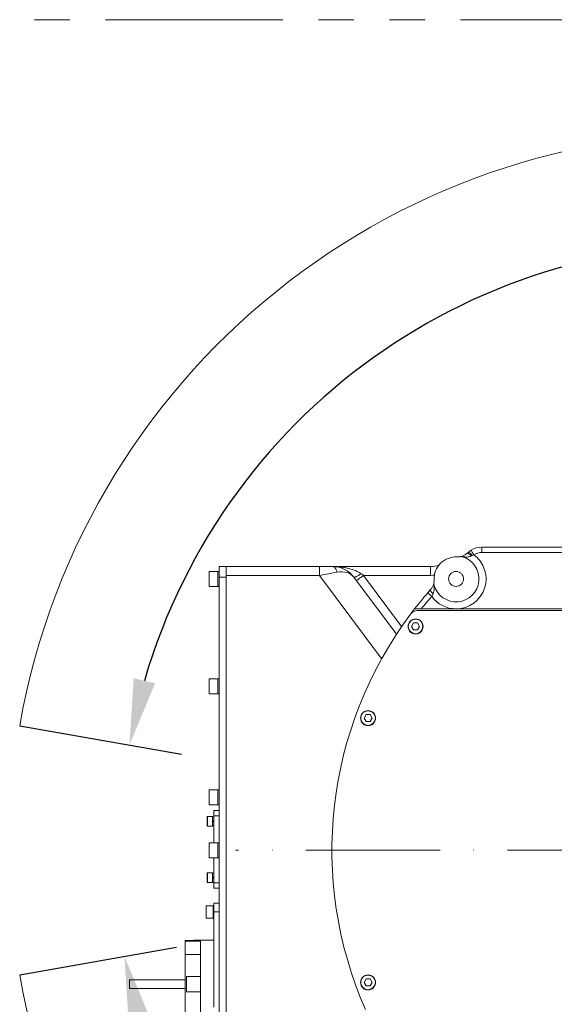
# Model space of a CAD drawing. Header units: millimetres. Extents: x 176 to 9387, y -11044 to -3322.
# Tile 13 of 255: x 2886 to 3190, y -8331 to -7772. Entities that reach past the tile are written whole.
import ezdxf

# ---------------------------------------------------------------- set-up
doc = ezdxf.new("R2010")
doc.units = ezdxf.units.MM
doc.header["$LTSCALE"] = 0.3175
doc.linetypes.add('ACAD_ISO10W100', pattern=[18, 12, -3, 0, -3])
doc.linetypes.add('PHANTOM2', pattern=[31.75, 15.875, -3.175, 3.175, -3.175, 3.175, -3.175])
for name, color, linetype, lineweight in [('1轮廓实线层', 7, 'Continuous', 18), ('7标注层', 4, 'Continuous', 13), ('sub', 1, 'Continuous', 18), ('中心线', 4, 'ACAD_ISO10W100', 20), ('双点划', 2, 'PHANTOM2', 15)]:
    doc.layers.add(name, color=color, linetype=linetype, lineweight=lineweight)
doc.styles.add('标准汉字', font='gbenor.shx', dxfattribs={"bigfont": 'gbcbig.shx'})
doc.dimstyles.new('M1：15', dxfattribs={"dimscale": 15, "dimtxt": 3.5, "dimasz": 2.5, "dimexe": 2, "dimexo": 0, "dimgap": 0.5, "dimtad": 1, "dimdec": 4, "dimdsep": 46, "dimtxsty": '标准汉字', "dimcen": 5, "dimdle": 5, "dimclrd": 1, "dimclre": 1, "dimclrt": 256, "dimadec": 4, "dimazin": 2, "dimtfac": 1, "dimtdec": 4, "dimtmove": 0, "dimatfit": 3, "dimfxl": 1, "dimtolj": 1, "dimarcsym": 0})

# ---------------------------------------------------------------- blocks, each defined once
blk = doc.blocks.new('*D24')
at = {"layer": '7标注层', "color": 1, "lineweight": -2, "ltscale": 20, "transparency": 16777216}
blk.add_line((2886.15, -8172.43), (2978, -8188.63), dxfattribs=at)
blk.add_arc((3286.97, -8243.11), 343.73, 6.2539, 163.7461, dxfattribs=at)
at = {"layer": '7标注层', "color": 1, "lineweight": 30, "ltscale": 20, "transparency": 16777216}
for points in [[(2963.06, -8148.32), (2950.89, -8145.48), (2948.46, -8183.42)], [(3634.9, -8205.32), (3622.41, -8206), (3630.7, -8243.11)]]:
    blk.add_solid(points, dxfattribs=at)
at = {"layer": 'Defpoints', "color": 0, "lineweight": 30, "ltscale": 20, "transparency": 16777216}
for p in [(3150.82, -7927.49), (1869.32, -7993.14), (2886.15, -8172.43), (3008.69, -8243.11), (4726.49, -8243.11)]:
    blk.add_point(p, dxfattribs=at)
at = {"layer": '7标注层', "ltscale": 20, "transparency": 16777216, "insert": (3354.34, -7871.69), "char_height": 52.5, "attachment_point": 5, "rotation": 349.7192, "style": '标准汉字'}
blk.add_mtext('\\A1;167%%D', dxfattribs=at)
blk = doc.blocks.new('*D25')
at = {"layer": '7标注层', "color": 1, "lineweight": -2, "ltscale": 20, "transparency": 16777216}
blk.add_line((2886.15, -8313.78), (2975.18, -8298.08), dxfattribs=at)
blk.add_arc((3286.97, -8243.11), 346.6, 196.2021, 353.7979, dxfattribs=at)
at = {"layer": '7标注层', "color": 1, "lineweight": 30, "ltscale": 20, "transparency": 16777216}
for points in [[(3625.3, -8280.21), (3637.78, -8280.89), (3633.57, -8243.11)], [(2948.05, -8341.23), (2960.22, -8338.4), (2945.63, -8303.29)]]:
    blk.add_solid(points, dxfattribs=at)
at = {"layer": 'Defpoints', "color": 0, "lineweight": 30, "ltscale": 20, "transparency": 16777216}
for p in [(3008.69, -8243.11), (4726.49, -8243.11), (2886.15, -8313.78), (1869.32, -8493.08), (3149.69, -8561.36)]:
    blk.add_point(p, dxfattribs=at)
at = {"layer": '7标注层', "ltscale": 20, "transparency": 16777216, "insert": (3314.24, -8554.77), "char_height": 52.5, "attachment_point": 5, "rotation": 5, "style": '标准汉字'}
blk.add_mtext('\\A1;167%%D', dxfattribs=at)

msp = doc.modelspace()

# ---------------------------------------------------------------- linework, layer by layer
at = {"layer": '1轮廓实线层', "ltscale": 20}
for p, q in [((3140.80223, -8074.02881), (3142.46985, -8072.82071)), ((3148.65014, -8071.10681), (3148.65014, -8074.10682)), ((3148.65014, -8071.10681), (3259.96951, -8071.10681)), ((3140.08185, -8074.65425), (3140.80223, -8074.02881)), ((3143.11906, -8075.7815), (3142.61526, -8076.06818)), ((3144.01492, -8075.39223), (3143.11906, -8075.7815)), ((3259.96951, -8074.10682), (3148.65014, -8074.10682)), ((2993.66951, -8086.01344), (2993.66951, -8084.95681)), ((2998.6695, -8084.85681), (2993.76952, -8084.85681)), ((2993.76952, -8084.85681), (2993.76952, -8085.9389)), ((2999.46952, -8084.85681), (2998.6695, -8084.85681)), ((2998.6695, -8093.35682), (2998.6695, -8084.85681)), ((2999.46952, -8088.10681), (2999.46952, -8082.10682)), ((2999.46952, -8082.10682), (3003.46952, -8082.10682)), ((3003.46952, -8082.10682), (3056.48903, -8082.10682)), ((3003.46952, -8087.10681), (3003.46952, -8082.10682)), ((3056.48903, -8087.10681), (3056.48903, -8082.10682)), ((3056.48903, -8082.10682), (3063.94, -8082.10682)), ((3063.94, -8082.10682), (3119.38639, -8082.10682)), ((3119.38639, -8087.10681), (3119.38639, -8082.10682)), ((2993.66951, -8093.25682), (2993.66951, -8086.01344)), ((2993.76952, -8085.9389), (2993.76952, -8093.35682)), ((3003.46952, -8088.10681), (2999.46952, -8088.10681)), ((2999.46952, -8088.10681), (2999.46952, -8398.10682)), ((3056.48903, -8087.10681), (3003.46952, -8087.10681)), ((3003.46952, -8087.10681), (3003.46952, -8399.10682)), ((3003.46952, -8088.10681), (3003.46952, -8398.10682)), ((3091.44295, -8134.01866), (3056.48903, -8087.10681)), ((3075.96825, -8088.14459), (3100.08941, -8120.51774)), ((3119.38639, -8087.10681), (3081.43033, -8087.10681)), ((3081.43033, -8087.10681), (3103.04874, -8116.121)), ((2993.76952, -8093.35682), (2998.6695, -8093.35682)), ((2998.6695, -8093.35682), (2999.46952, -8093.35682)), ((3117.84345, -8096.99513), (3119.47743, -8095.12487)), ((3120.87482, -8097.66743), (3120.11359, -8098.95636)), ((3108.09284, -8109.10911), (3110.38172, -8106.10682)), ((3112.09455, -8107.10681), (3212.96951, -8107.10681)), ((3114.19436, -8106.10682), (3133.96951, -8106.10682)), ((3133.96951, -8106.10682), (3214.96951, -8106.10682)), ((3109.82451, -8114.12362), (3108.67952, -8116.10681)), ((3108.67952, -8116.10681), (3109.82451, -8118.09001)), ((3112.11452, -8114.12362), (3109.82451, -8114.12362)), ((3109.82451, -8118.09001), (3112.11452, -8118.09001)), ((3113.25951, -8116.10681), (3112.11452, -8114.12362)), ((3112.11452, -8118.09001), (3113.25951, -8116.10681)), ((3092.22886, -8133.43308), (3091.44295, -8134.01866)), ((3091.70586, -8134.36696), (3091.44295, -8134.01866)), ((2993.66951, -8148.52214), (2993.66951, -8145.95682)), ((2998.6695, -8145.85682), (2993.76952, -8145.85682)), ((2993.76952, -8145.85682), (2993.76952, -8148.48396)), ((2999.46952, -8145.85682), (2998.6695, -8145.85682)), ((2998.6695, -8154.35682), (2998.6695, -8145.85682)), ((2993.66951, -8154.25682), (2993.66951, -8148.52214)), ((2993.76952, -8148.48396), (2993.76952, -8154.35682)), ((2993.76952, -8154.35682), (2998.6695, -8154.35682)), ((2998.6695, -8154.35682), (2999.46952, -8154.35682)), ((3082.82451, -8166.12362), (3081.67951, -8168.10681)), ((3081.67951, -8168.10681), (3082.82451, -8170.09002)), ((3085.11451, -8166.12362), (3082.82451, -8166.12362)), ((3086.25951, -8168.10681), (3085.11451, -8166.12362)), ((3085.11451, -8170.09002), (3086.25951, -8168.10681)), ((3082.82451, -8170.09002), (3085.11451, -8170.09002)), ((2993.66951, -8211.52214), (2993.66951, -8208.95681)), ((2993.66951, -8217.25682), (2993.66951, -8211.52214)), ((2998.6695, -8208.85682), (2993.76952, -8208.85682)), ((2993.76952, -8208.85682), (2993.76952, -8211.48395)), ((2993.76952, -8211.48395), (2993.76952, -8217.35682)), ((2999.46952, -8208.85682), (2998.6695, -8208.85682)), ((2998.6695, -8217.35682), (2998.6695, -8208.85682)), ((2993.76952, -8217.35682), (2998.6695, -8217.35682)), ((2998.6695, -8217.35682), (2999.46952, -8217.35682)), ((2992.66952, -8225.59491), (2992.66952, -8223.95682)), ((2995.66951, -8223.85682), (2992.76951, -8223.85682)), ((2992.76951, -8223.85682), (2992.76951, -8225.55673)), ((2995.66951, -8229.35682), (2995.66951, -8223.85682)), ((2996.46952, -8224.10682), (2995.66951, -8224.10682)), ((2996.46952, -8223.60681), (2996.46952, -8220.60681)), ((2996.46952, -8220.60681), (2999.46952, -8220.60681)), ((2999.46952, -8223.60681), (2996.46952, -8223.60681)), ((2996.46952, -8223.60681), (2996.46952, -8238.85681)), ((2992.66952, -8229.25682), (2992.66952, -8225.59491)), ((2992.76951, -8225.55673), (2992.76951, -8229.35682)), ((2992.76951, -8229.35682), (2995.66951, -8229.35682)), ((2995.66951, -8229.10681), (2996.46952, -8229.10681)), ((2995.86951, -8226.95322), (2995.86951, -8226.49134)), ((2993.66951, -8240.01344), (2993.66951, -8238.95682)), ((2993.66951, -8247.25682), (2993.66951, -8240.01344)), ((2998.6695, -8238.85681), (2993.76952, -8238.85681)), ((2993.76952, -8238.85681), (2993.76952, -8239.9389)), ((2993.76952, -8239.9389), (2993.76952, -8247.35682)), ((2999.46952, -8238.85681), (2998.6695, -8238.85681)), ((2998.6695, -8247.35682), (2998.6695, -8238.85681)), ((2993.76952, -8247.35682), (2998.6695, -8247.35682)), ((2996.46952, -8247.35682), (2996.46952, -8261.60682)), ((2998.6695, -8247.35682), (2999.46952, -8247.35682)), ((2992.66952, -8257.59491), (2992.66952, -8255.95681)), ((2992.66952, -8261.25682), (2992.66952, -8257.59491)), ((2995.66951, -8255.85681), (2992.76951, -8255.85681)), ((2992.76951, -8255.85681), (2992.76951, -8257.55673)), ((2992.76951, -8257.55673), (2992.76951, -8261.35681)), ((2995.66951, -8261.35681), (2995.66951, -8255.85681)), ((2996.46952, -8256.10682), (2995.66951, -8256.10682)), ((2992.76951, -8261.35681), (2995.66951, -8261.35681)), ((2995.66951, -8261.10681), (2996.46952, -8261.10681)), ((2995.86951, -8258.95323), (2995.86951, -8258.49134)), ((2996.46952, -8261.60682), (2999.46952, -8261.60682)), ((2996.46952, -8264.60682), (2996.46952, -8261.60682)), ((2999.46952, -8264.60682), (2996.46952, -8264.60682)), ((2991.96952, -8276.80853), (2991.96952, -8274.70681)), ((2995.9695, -8274.60682), (2992.06951, -8274.60682)), ((2992.06951, -8274.60682), (2992.06951, -8276.77034)), ((2996.46952, -8274.60682), (2995.9695, -8274.60682)), ((2995.9695, -8281.60681), (2995.9695, -8274.60682)), ((2996.46952, -8273.10681), (2999.46952, -8273.10681)), ((2996.46952, -8278.10682), (2996.46952, -8273.10681)), ((2991.96952, -8281.50682), (2991.96952, -8276.80853)), ((2992.06951, -8276.77034), (2992.06951, -8281.60681)), ((2999.46952, -8278.10682), (2996.46952, -8278.10682)), ((2996.46952, -8332.10682), (2996.46952, -8278.10682)), ((2992.06951, -8281.60681), (2995.9695, -8281.60681)), ((2995.9695, -8281.60681), (2996.46952, -8281.60681)), ((2980.06952, -8294.61192), (2980.06952, -8294.28747)), ((2985.06951, -8294.28747), (2980.06952, -8294.28747)), ((2980.06952, -8294.61192), (2988.86952, -8294.61192)), ((2980.06952, -8302.3363), (2980.06952, -8294.61192)), ((2985.06951, -8294.28747), (2985.06951, -8294.18695)), ((2996.46952, -8294.18695), (2985.06951, -8294.18695)), ((2988.86952, -8294.61192), (2988.86952, -8339.33015)), ((2980.06952, -8335.87732), (2980.06952, -8302.3363)), ((2988.86952, -8302.3363), (2980.06952, -8302.3363)), ((2948.5695, -8316.60682), (2980.06952, -8316.60682)), ((2948.5695, -8321.60682), (2948.5695, -8316.60682)), ((2988.86952, -8314.70681), (2980.73193, -8314.70681)), ((2980.8695, -8319.10681), (2980.8695, -8314.7742)), ((2980.8695, -8323.43942), (2980.8695, -8319.10681)), ((3082.82451, -8316.12362), (3081.67951, -8318.10682)), ((3081.67951, -8318.10682), (3082.82451, -8320.09001)), ((3085.11451, -8316.12362), (3082.82451, -8316.12362)), ((3086.25951, -8318.10682), (3085.11451, -8316.12362)), ((3085.11451, -8320.09001), (3086.25951, -8318.10682)), ((2948.5695, -8321.60682), (2980.06952, -8321.60682)), ((2988.86952, -8323.50681), (2980.73193, -8323.50681)), ((3082.82451, -8320.09001), (3085.11451, -8320.09001))]:
    msp.add_line(p, q, dxfattribs=at)
at = {"layer": '1轮廓实线层', "lineweight": 0, "ltscale": 20}
for points in [[(3142.46985, -8072.82071), (3142.49953, -8072.87012), (3142.58747, -8073.01645), (3142.73023, -8073.25408), (3142.92238, -8073.57389), (3143.15653, -8073.96357), (3143.42364, -8074.40815), (3143.71349, -8074.89056), (3144.01492, -8075.39223)], [(3140.08185, -8074.65425), (3140.25205, -8074.57383), (3140.48382, -8074.57343), (3140.76923, -8074.65303), (3141.0985, -8074.80994), (3141.46042, -8075.03879), (3141.84259, -8075.33177), (3142.23197, -8075.67884), (3142.61526, -8076.06818)], [(3063.94, -8082.10682), (3064.32506, -8082.1635), (3064.70141, -8082.33227), (3065.06046, -8082.60928), (3065.39413, -8082.98828), (3065.69482, -8083.46066), (3065.95574, -8084.01572), (3066.17094, -8084.64085), (3066.33556, -8085.32189)], [(3066.33556, -8085.32189), (3064.10308, -8085.72659), (3061.67589, -8086.16658), (3059.11605, -8086.6306), (3056.48903, -8087.10681)], [(3075.96825, -8088.14459), (3076.11929, -8088.20947), (3076.39745, -8088.17378), (3076.79355, -8088.03872), (3077.29454, -8087.80872), (3077.88394, -8087.49137), (3078.5423, -8087.09713), (3079.24796, -8086.63898), (3079.97766, -8086.13201)], [(3077.42092, -8090.09423), (3077.49796, -8090.03681), (3077.72611, -8089.86682), (3078.09663, -8089.59075), (3078.59525, -8089.21923), (3079.20281, -8088.76653), (3079.89599, -8088.25004), (3080.64812, -8087.68963), (3081.43033, -8087.10681)], [(3079.97766, -8086.13201), (3080.45841, -8086.45462), (3080.94333, -8086.78001), (3081.43033, -8087.10681)], [(3121.65211, -8086.97807), (3120.84929, -8087.05324), (3119.38639, -8087.10681)], [(3119.47743, -8095.12487), (3119.39591, -8095.29455), (3119.39399, -8095.52631), (3119.47174, -8095.81222), (3119.6265, -8096.14252), (3119.85299, -8096.50591), (3120.14347, -8096.88999), (3120.488, -8097.28162), (3120.87482, -8097.66743)], [(3117.84345, -8096.99513), (3117.88706, -8097.03282), (3118.01626, -8097.14443), (3118.22603, -8097.32566), (3118.50835, -8097.56956), (3118.85236, -8097.86676), (3119.24484, -8098.20584), (3119.67072, -8098.57375), (3120.11359, -8098.95636)], [(2996.46952, -8226.14494), (2996.20455, -8226.29791), (2995.93755, -8226.45206), (2995.66951, -8226.60682)], [(2996.46952, -8226.60682), (2996.20148, -8226.76157), (2995.93445, -8226.91572), (2995.66951, -8227.0687)], [(2996.46952, -8258.14493), (2996.20455, -8258.29791), (2995.93755, -8258.45206), (2995.66951, -8258.60681)], [(2996.46952, -8258.60681), (2996.20148, -8258.76157), (2995.93445, -8258.91572), (2995.66951, -8259.0687)]]:
    msp.add_lwpolyline(points, dxfattribs=at)
at = {"layer": '1轮廓实线层', "ltscale": 20}
for centre, radius in [((3133.96951, -8089.10682), 4.25), ((3110.96951, -8116.10682), 4.25), ((3110.96951, -8116.10682), 4.15), ((3083.96951, -8168.10682), 4.25), ((3083.96951, -8168.10682), 4.15), ((3083.96951, -8318.10682), 4.25), ((3083.96951, -8318.10682), 4.15)]:
    msp.add_circle(centre, radius, dxfattribs=at)
at = {"layer": '1轮廓实线层', "lineweight": 0, "ltscale": 20}
for centre, radius, start, end in [((3148.65013, -8083.10682), 12, 90, 120.9990511), ((3133.96951, -8089.10682), 13, 195.1653222, 74.4614167), ((3133.96951, -8089.10682), 12.5, 87.6107412, 182.0159977), ((3133.96951, -8089.10682), 17, 270, 53.7786467), ((3134.82412, -8068.62464), 8, 267.6107412, 279.5461471), ((3136.64838, -8079.47231), 3, 74.4614167, 99.5461471), ((3139.73699, -8077.84454), 3.96164, 31.3829517, 74.4018594), ((3148.65013, -8083.10682), 9, 90, 120.9990511), ((2993.76951, -8084.95682), 0.1, 90, 180), ((3063.94001, -8097.10682), 15, 36.6897228, 90), ((3119.38639, -8067.10682), 15, 270, 288.6978957), ((3113.4822, -8089.82798), 8, 350.0805919, 2.0159977), ((2993.76951, -8093.25682), 0.1, 180, 270), ((3124.31776, -8091.72287), 3, 170.0805919, 195.1653222), ((3286.96951, -8243.10682), 223.5, 139.1755521, 142.1950445), ((3286.96951, -8243.10682), 220.5, 139.1755521, 141.5877595), ((3133.96951, -8089.10682), 17, 215.4073067, 270), ((3112.09455, -8112.10682), 5, 90, 143.1628732), ((3286.96951, -8243.10682), 223.5, 143.1628732, 203.8199753), ((2993.76951, -8145.95682), 0.1, 90, 180), ((2993.76951, -8154.25682), 0.1, 180, 270), ((3083.96951, -8168.10682), 4.25, 90, 180), ((3083.96951, -8168.10682), 4.25, 270, 90), ((2993.76951, -8208.95682), 0.1, 90, 180), ((2993.76951, -8217.25682), 0.1, 180, 270), ((2992.76951, -8223.95682), 0.1, 90, 180), ((2992.76951, -8229.25682), 0.1, 180, 270), ((2993.76951, -8238.95682), 0.1, 90, 180), ((2993.76951, -8247.25682), 0.1, 180, 270), ((2992.76951, -8255.95682), 0.1, 90, 180), ((2992.76951, -8261.25682), 0.1, 180, 270), ((2992.06951, -8274.70682), 0.1, 90, 180), ((2992.06951, -8281.50682), 0.1, 180, 270), ((3083.96951, -8318.10682), 4.25, 90, 180), ((3083.96951, -8318.10682), 4.25, 270, 90)]:
    msp.add_arc(centre, radius, start, end, dxfattribs=at)
at = {"layer": '1轮廓实线层', "ltscale": 20}
msp.add_ellipse((3063.94001, -8097.10682), major_axis=(12.02824, 8.96222), ratio=0.666666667, start_param=0, end_param=0.930439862, dxfattribs=at)
for points, knots in [([(3136.15085, -8076.51386), (3136.19335, -8076.50748), (3136.30069, -8076.49138), (3137.23247, -8076.28155), (3138.52439, -8075.8355), (3139.65268, -8074.97976), (3140.08185, -8074.65425)], [0, 0, 0, 0, 0.690339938, 1.743347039, 3.406919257, 4.428131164, 4.428131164, 4.428131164, 4.428131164]), ([(3142.61526, -8076.06818), (3142.16171, -8076.25151), (3140.92877, -8076.74989), (3139.24827, -8076.68336), (3137.9759, -8076.61782), (3137.54108, -8076.588), (3137.45772, -8076.58234), (3137.45309, -8076.58203), (3137.45205, -8076.58196)], [0, 0, 0, 0, 1.253621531, 3.407928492, 4.661867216, 4.980921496, 5.227806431, 5.300006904, 5.300006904, 5.300006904, 5.300006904]), ([(3079.97766, -8086.132), (3079.37175, -8085.7254), (3078.74779, -8085.36987), (3077.47256, -8084.72972), (3076.81908, -8084.44483), (3074.84003, -8083.68116), (3073.50175, -8083.29231), (3071.46883, -8082.83496), (3070.78619, -8082.7041), (3069.42193, -8082.48311), (3068.73916, -8082.3927), (3067.37176, -8082.24894), (3066.68713, -8082.1956), (3065.65838, -8082.1423), (3065.31516, -8082.129), (3064.62806, -8082.11125), (3064.28308, -8082.10682), (3063.94001, -8082.10682)], [0, 0, 0, 0, 2.095343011, 2.095343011, 4.190686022, 4.190686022, 8.381372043, 8.381372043, 10.476715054, 10.476715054, 12.572058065, 12.572058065, 14.667401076, 14.667401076, 15.715072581, 15.715072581, 16.762744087, 16.762744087, 16.762744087, 16.762744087]), ([(3119.47743, -8095.12487), (3119.84622, -8094.63702), (3120.72653, -8093.47247), (3121.13368, -8092.22384), (3121.32319, -8091.43905), (3121.36039, -8091.21834), (3121.36225, -8091.20804), (3121.36261, -8091.20608)], [0, 0, 0, 0, 1.170467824, 2.79398549, 3.63798933, 4.277418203, 4.428363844, 4.428363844, 4.428363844, 4.428363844]), ([(3121.42223, -8092.50768), (3121.42244, -8092.511), (3121.42317, -8092.52251), (3121.43148, -8092.6586), (3121.45722, -8093.08009), (3121.50735, -8094.21853), (3121.5849, -8095.86092), (3121.08015, -8097.14506), (3120.87482, -8097.66743)], [0, 0, 0, 0, 0.128166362, 0.444603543, 0.743403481, 1.751654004, 3.855589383, 5.298298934, 5.298298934, 5.298298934, 5.298298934]), ([(3114.19436, -8106.10682), (3113.6857, -8106.10682), (3112.74089, -8106.10682), (3111.57208, -8106.10682), (3110.81597, -8106.10682), (3110.43703, -8106.10682), (3110.39797, -8106.10682), (3110.38172, -8106.10682)], [0, 0, 0, 0, 1.082946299, 2.011515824, 2.74926538, 3.370353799, 3.812640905, 3.812640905, 3.812640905, 3.812640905])]:
    msp.add_open_spline(points, degree=3, knots=knots, dxfattribs=at)
at = {"layer": 'sub', "color": 4, "ltscale": 20}
msp.add_arc((3286.96951, -8243.10682), 407, 190, 170, dxfattribs=at)
at = {"layer": '中心线', "ltscale": 20}
msp.add_line((4726.49169, -8243.10682), (3008.69393, -8243.10682), dxfattribs=at)
at = {"layer": '双点划', "ltscale": 20}
msp.add_line((1926.80026, -7771.76434), (4647.13876, -7771.76434), dxfattribs=at)

# ---------------------------------------------------------------- dimensions: what is measured, and where the dimension line sits
at = {"layer": '7标注层', "ltscale": 20}
dim = msp.add_angular_dim_2l(base=(3150.82434, -7927.48683), line1=((4726.49169, -8243.10682), (3008.69393, -8243.10682)), line2=((2886.15275, -8172.43201), (1869.3169, -7993.13641)), text='167%%D', dimstyle='M1：15', override={"dimtad": 1, "dimtih": 0, "dimtoh": 0, "dimsah": 1, "dimtzin": 8}, dxfattribs=at)
dim.commit()
dim.dimension.update_dxf_attribs({"geometry": '*D24', "text_midpoint": (3348.31628, -7904.89378), "dimtype": 162})
dim = msp.add_angular_dim_2l(base=(3149.6879, -8561.36136), line1=((2886.15275, -8313.78162), (1869.3169, -8493.07722)), line2=((4726.49169, -8243.10682), (3008.69393, -8243.10682)), text='167%%D', dimstyle='M1：15', override={"dimtad": 1, "dimtih": 0, "dimtoh": 0, "dimsah": 1, "dimtzin": 8}, dxfattribs=at)
dim.commit()
dim.dimension.update_dxf_attribs({"geometry": '*D25', "text_midpoint": (3314.23626, -8554.76724)})

doc.saveas('drawing.dxf')
